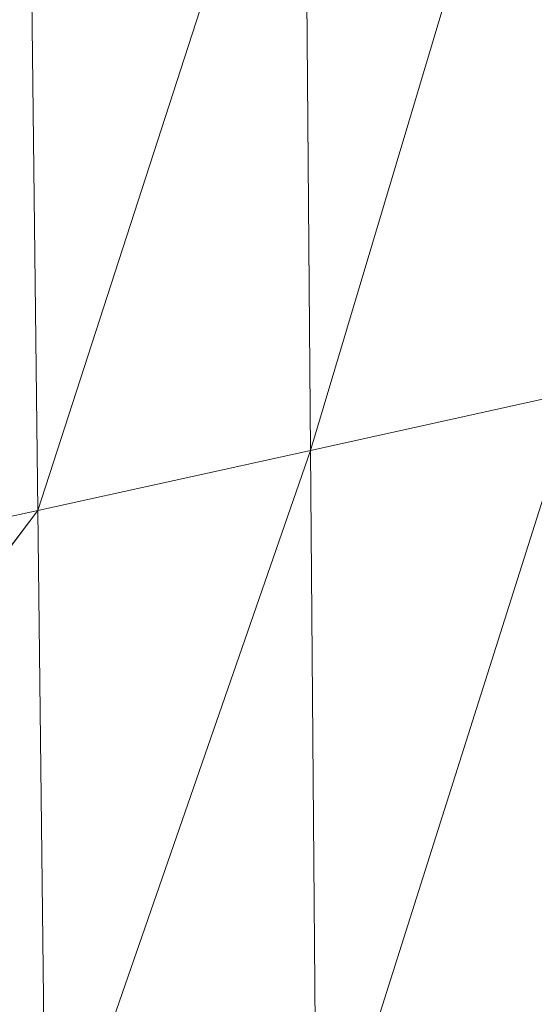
# Model space of a CAD drawing. Header units: inches. Extents: x 1 to 102, y 1 to 36.
# Tile 55 of 59: x 94.9 to 98.33, y 19.02 to 25.58. Entities that reach past the tile are written whole.
import ezdxf

# ---------------------------------------------------------------- set-up
doc = ezdxf.new("R2010")
doc.units = ezdxf.units.IN
doc.header["$MEASUREMENT"] = 0
doc.layers.add('Default', color=7, linetype='Continuous')

msp = doc.modelspace()

# ---------------------------------------------------------------- linework, layer by layer
at = {"layer": 'Default', "color": 9, "lineweight": 0, "true_color": 0xcacaca, "transparency": 33554687}
for p, q in [((96.836, 22.7106), (98.579, 28.5389)), ((98.579, 28.5389), (96.836, 22.7106)), ((96.836, 22.7106), (96.7941, 27.7779)), ((98.6082, 23.1012), (96.836, 22.7106)), ((96.836, 22.7106), (98.6082, 23.1012)), ((98.6082, 23.1012), (96.878, 17.6434)), ((96.878, 17.6434), (98.6082, 23.1012)), ((96.878, 17.6434), (96.836, 22.7106))]:
    msp.add_line(p, q, dxfattribs=at).dxf.unprotected_set("ltscale", 0)
at = {"layer": 'Default', "color": 9, "lineweight": 0, "true_color": 0xcbcbcb, "transparency": 33554687}
for p, q in [((95.0202, 22.3104), (96.7941, 27.7779)), ((96.7941, 27.7779), (95.0202, 22.3104)), ((96.7941, 27.7779), (96.836, 22.7106)), ((94.9647, 26.9774), (95.0202, 22.3104)), ((95.0202, 22.3104), (94.9647, 26.9774)), ((95.0202, 22.3104), (96.836, 22.7106)), ((96.836, 22.7106), (95.0202, 22.3104)), ((95.0757, 17.6434), (96.836, 22.7106)), ((96.836, 22.7106), (95.0757, 17.6434)), ((96.836, 22.7106), (96.878, 17.6434)), ((91.3886, 21.5099), (95.0202, 22.3104)), ((95.0202, 22.3104), (91.3886, 21.5099)), ((91.4712, 17.6434), (95.0202, 22.3104)), ((95.0202, 22.3104), (91.4712, 17.6434)), ((95.0202, 22.3104), (95.0757, 17.6434)), ((95.0757, 17.6434), (95.0202, 22.3104))]:
    msp.add_line(p, q, dxfattribs=at).dxf.unprotected_set("ltscale", 0)
at = {"layer": 'Default', "color": 7, "lineweight": 15, "ltscale": 5.215923, "transparency": 33554687}
for p, q in [((96.7941, 27.7779), (96.836, 22.7106)), ((94.9647, 26.9774), (95.0202, 22.3104)), ((96.836, 22.7106), (98.6082, 23.1012)), ((95.0202, 22.3104), (96.836, 22.7106)), ((96.836, 22.7106), (96.878, 17.6434)), ((91.3886, 21.5099), (95.0202, 22.3104)), ((95.0202, 22.3104), (95.0757, 17.6434))]:
    msp.add_line(p, q, dxfattribs=at)

doc.saveas('drawing.dxf')
